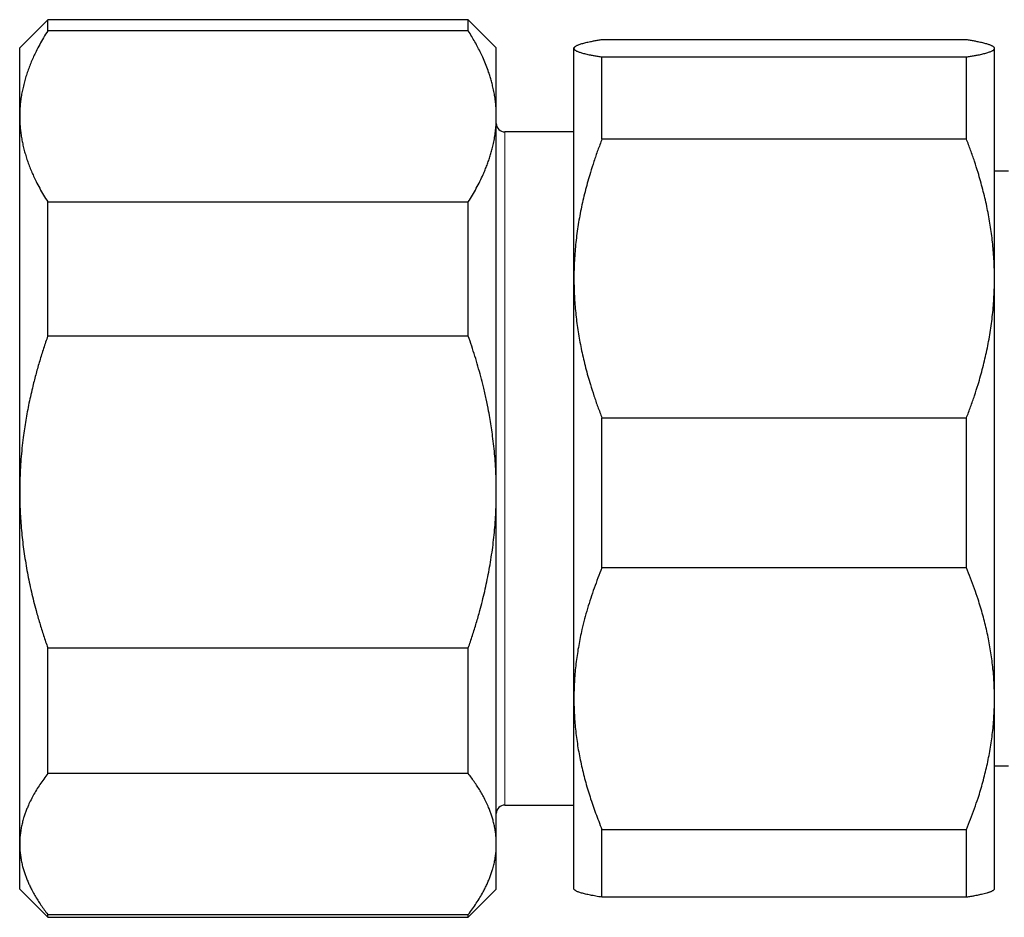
# Model space of a CAD drawing. Header units: millimetres. Extents: x 8 to 776, y 12 to 553.
# Tile 52 of 56: x 583 to 618, y 486 to 518. Entities that reach past the tile are written whole.
import ezdxf

# ---------------------------------------------------------------- set-up
doc = ezdxf.new("R2010")
doc.units = ezdxf.units.MM

msp = doc.modelspace()

# ---------------------------------------------------------------- linework, layer by layer
at = {"color": 7, "linetype": 'Continuous', "lineweight": 30}
for p, q in [((584.089, 518.04), (583.089, 517.04)), ((599.089, 518.04), (584.089, 518.04)), ((584.089, 517.641), (584.089, 518.04)), ((600.089, 517.04), (599.089, 518.04)), ((599.089, 517.641), (599.089, 518.04)), ((599.089, 517.641), (584.089, 517.641)), ((616.857, 517.324), (603.857, 517.324)), ((583.089, 514.593), (583.089, 517.04)), ((600.089, 514.593), (600.089, 517.04)), ((602.88, 517.064), (602.857, 517.04)), ((602.857, 517.018), (602.857, 517.04)), ((602.857, 508.814), (602.857, 517.018)), ((617.857, 517.04), (617.834, 517.063)), ((617.857, 517.018), (617.857, 517.04)), ((617.857, 508.814), (617.857, 517.018)), ((603.857, 513.781), (603.857, 516.711)), ((603.857, 516.711), (616.857, 516.711)), ((616.857, 513.781), (616.857, 516.711)), ((583.089, 501.205), (583.089, 514.593)), ((600.089, 501.205), (600.089, 514.593)), ((602.857, 514.04), (600.389, 514.04)), ((616.857, 513.781), (603.857, 513.781)), ((618.357, 512.64), (617.857, 512.64)), ((584.089, 506.764), (584.089, 511.545)), ((584.089, 511.545), (599.089, 511.545)), ((599.089, 506.764), (599.089, 511.545)), ((602.857, 493.836), (602.857, 508.814)), ((617.857, 493.836), (617.857, 508.814)), ((599.089, 506.764), (584.089, 506.764)), ((603.857, 498.497), (603.857, 503.846)), ((603.857, 503.846), (616.857, 503.846)), ((616.857, 498.497), (616.857, 503.846)), ((583.089, 488.653), (583.089, 501.205)), ((600.089, 488.653), (600.089, 501.205)), ((616.857, 498.497), (603.857, 498.497)), ((584.089, 495.646), (599.089, 495.646)), ((584.089, 491.164), (584.089, 495.646)), ((599.089, 491.164), (599.089, 495.646)), ((602.857, 487.04), (602.857, 493.836)), ((617.857, 487.04), (617.857, 493.836)), ((617.857, 491.44), (618.357, 491.44)), ((599.089, 491.164), (584.089, 491.164)), ((600.389, 490.04), (602.857, 490.04)), ((603.857, 489.175), (616.857, 489.175)), ((603.857, 486.757), (603.857, 489.175)), ((616.857, 486.757), (616.857, 489.175)), ((583.089, 487.04), (583.089, 488.653)), ((600.089, 487.04), (600.089, 488.653)), ((583.089, 487.04), (584.089, 486.04)), ((599.089, 486.04), (600.089, 487.04)), ((602.857, 487.04), (602.88, 487.017)), ((616.857, 486.757), (603.857, 486.757)), ((617.834, 487.017), (617.857, 487.04)), ((584.089, 486.142), (599.089, 486.142)), ((584.089, 486.04), (584.089, 486.142)), ((584.089, 486.04), (599.089, 486.04)), ((599.089, 486.04), (599.089, 486.142))]:
    msp.add_line(p, q, dxfattribs=at)
at = {"color": 8, "linetype": 'Continuous', "lineweight": 0}
for p, q in [((600.389, 514.04), (600.389, 491.33)), ((600.389, 491.33), (600.389, 490.04))]:
    msp.add_line(p, q, dxfattribs=at)
at = {"color": 7, "linetype": 'Continuous', "lineweight": 30}
for centre, start, end in [((600.389, 514.34), 180, 270), ((600.389, 489.74), 90, 180)]:
    msp.add_arc(centre, 0.3, start, end, dxfattribs=at)
for points, knots in [([(584.089, 517.641), (584.039, 517.561), (583.939, 517.4), (583.801, 517.156), (583.683, 516.931), (583.585, 516.724), (583.502, 516.537), (583.427, 516.349), (583.358, 516.159), (583.296, 515.967), (583.242, 515.773), (583.195, 515.579), (583.157, 515.383), (583.127, 515.186), (583.105, 514.989), (583.091, 514.791), (583.09, 514.659), (583.089, 514.593)], [0, 0, 0, 0, 0.0819762, 0.1639623, 0.2459361, 0.3077493, 0.3695745, 0.4313984, 0.4932098, 0.5562814, 0.6193687, 0.6824548, 0.7455249, 0.8091349, 0.872763, 0.9363906, 1, 1, 1, 1]), ([(600.089, 514.593), (600.089, 514.628), (600.088, 514.729), (600.08, 514.896), (600.063, 515.093), (600.036, 515.289), (600.002, 515.486), (599.961, 515.671), (599.916, 515.845), (599.869, 516.009), (599.807, 516.197), (599.728, 516.411), (599.633, 516.637), (599.534, 516.85), (599.434, 517.049), (599.326, 517.248), (599.211, 517.445), (599.13, 517.576), (599.089, 517.641)], [0, 0, 0, 0, 0.034083, 0.097391, 0.160725, 0.224069, 0.287405, 0.350715, 0.403935, 0.45716, 0.51038, 0.588809, 0.667238, 0.733776, 0.800332, 0.866897, 0.933458, 1, 1, 1, 1]), ([(603.857, 517.324), (603.806, 517.316), (603.706, 517.3), (603.568, 517.276), (603.451, 517.253), (603.352, 517.232), (603.27, 517.213), (603.195, 517.194), (603.126, 517.175), (603.064, 517.156), (603.009, 517.136), (602.963, 517.117), (602.924, 517.097), (602.894, 517.077), (602.873, 517.058), (602.859, 517.038), (602.857, 517.024), (602.857, 517.018)], [0, 0, 0, 0, 0.081976, 0.163962, 0.245936, 0.307749, 0.369574, 0.431398, 0.49321, 0.556281, 0.619369, 0.682455, 0.745525, 0.809135, 0.872763, 0.936391, 1, 1, 1, 1]), ([(617.857, 517.018), (617.856, 517.021), (617.856, 517.031), (617.848, 517.047), (617.833, 517.065), (617.81, 517.084), (617.779, 517.103), (617.741, 517.121), (617.695, 517.14), (617.643, 517.158), (617.583, 517.177), (617.515, 517.195), (617.44, 517.214), (617.359, 517.233), (617.261, 517.253), (617.144, 517.276), (617.007, 517.3), (616.907, 517.316), (616.857, 517.324)], [0, 0, 0, 0, 0.034083, 0.093384, 0.152699, 0.212015, 0.271317, 0.331075, 0.390848, 0.450621, 0.510381, 0.571402, 0.632436, 0.693471, 0.754495, 0.836325, 0.918167, 1, 1, 1, 1]), ([(602.857, 517.018), (602.857, 517.014), (602.858, 517.004), (602.865, 516.988), (602.88, 516.97), (602.904, 516.951), (602.934, 516.933), (602.972, 516.914), (603.018, 516.896), (603.07, 516.877), (603.131, 516.859), (603.198, 516.84), (603.273, 516.821), (603.354, 516.803), (603.452, 516.782), (603.569, 516.76), (603.706, 516.735), (603.807, 516.719), (603.857, 516.711)], [0, 0, 0, 0, 0.0340829, 0.0933838, 0.1526993, 0.2120152, 0.2713166, 0.3310753, 0.3908475, 0.4506207, 0.5103807, 0.5714024, 0.6324362, 0.6934712, 0.7544947, 0.8363249, 0.9181673, 1, 1, 1, 1]), ([(616.857, 516.711), (616.907, 516.719), (617.007, 516.735), (617.145, 516.76), (617.262, 516.782), (617.361, 516.803), (617.443, 516.822), (617.518, 516.841), (617.587, 516.86), (617.649, 516.879), (617.704, 516.899), (617.75, 516.918), (617.789, 516.938), (617.819, 516.958), (617.84, 516.978), (617.854, 516.998), (617.856, 517.011), (617.857, 517.018)], [0, 0, 0, 0, 0.081976, 0.163962, 0.245936, 0.307749, 0.369574, 0.431398, 0.49321, 0.556281, 0.619369, 0.682455, 0.745525, 0.809135, 0.872763, 0.936391, 1, 1, 1, 1]), ([(583.089, 514.593), (583.089, 514.558), (583.09, 514.461), (583.097, 514.302), (583.113, 514.118), (583.136, 513.934), (583.167, 513.75), (583.205, 513.565), (583.25, 513.381), (583.303, 513.197), (583.363, 513.013), (583.43, 512.828), (583.505, 512.642), (583.586, 512.458), (583.684, 512.253), (583.801, 512.029), (583.939, 511.786), (584.039, 511.625), (584.089, 511.545)], [0, 0, 0, 0, 0.034083, 0.093384, 0.152699, 0.212015, 0.271317, 0.331075, 0.390848, 0.450621, 0.510381, 0.571402, 0.632436, 0.693471, 0.754495, 0.836325, 0.918167, 1, 1, 1, 1]), ([(599.089, 511.545), (599.139, 511.625), (599.239, 511.786), (599.377, 512.03), (599.505, 512.276), (599.609, 512.496), (599.692, 512.69), (599.758, 512.857), (599.819, 513.025), (599.873, 513.192), (599.922, 513.359), (599.968, 513.541), (600.01, 513.739), (600.045, 513.952), (600.07, 514.166), (600.086, 514.379), (600.088, 514.522), (600.089, 514.593)], [0, 0, 0, 0, 0.082024, 0.16407, 0.246113, 0.328132, 0.383157, 0.438186, 0.49321, 0.547623, 0.602041, 0.656454, 0.725142, 0.793863, 0.862595, 0.931314, 1, 1, 1, 1]), ([(603.857, 513.781), (603.806, 513.65), (603.706, 513.388), (603.568, 512.991), (603.451, 512.624), (603.352, 512.287), (603.27, 511.983), (603.195, 511.676), (603.126, 511.367), (603.064, 511.054), (603.009, 510.738), (602.963, 510.42), (602.924, 510.101), (602.894, 509.781), (602.873, 509.459), (602.859, 509.136), (602.857, 508.921), (602.857, 508.814)], [0, 0, 0, 0, 0.0819762, 0.1639623, 0.2459361, 0.3077493, 0.3695745, 0.4313984, 0.4932098, 0.5562814, 0.6193687, 0.6824548, 0.7455249, 0.8091349, 0.872763, 0.9363906, 1, 1, 1, 1]), ([(617.857, 508.814), (617.856, 508.871), (617.856, 509.029), (617.848, 509.287), (617.833, 509.588), (617.81, 509.888), (617.779, 510.188), (617.741, 510.488), (617.695, 510.789), (617.643, 511.088), (617.583, 511.389), (617.515, 511.69), (617.44, 511.992), (617.359, 512.293), (617.261, 512.627), (617.144, 512.992), (617.007, 513.389), (616.907, 513.65), (616.857, 513.781)], [0, 0, 0, 0, 0.034083, 0.093384, 0.152699, 0.212015, 0.271317, 0.331075, 0.390848, 0.450621, 0.510381, 0.571402, 0.632436, 0.693471, 0.754495, 0.836325, 0.918167, 1, 1, 1, 1]), ([(602.857, 508.814), (602.857, 508.756), (602.858, 508.598), (602.865, 508.34), (602.88, 508.039), (602.904, 507.739), (602.934, 507.439), (602.972, 507.139), (603.018, 506.838), (603.07, 506.539), (603.131, 506.238), (603.198, 505.937), (603.273, 505.635), (603.354, 505.334), (603.452, 505), (603.569, 504.635), (603.706, 504.238), (603.807, 503.977), (603.857, 503.846)], [0, 0, 0, 0, 0.034083, 0.093384, 0.152699, 0.212015, 0.271317, 0.331075, 0.390848, 0.450621, 0.510381, 0.571402, 0.632436, 0.693471, 0.754495, 0.836325, 0.918167, 1, 1, 1, 1]), ([(616.857, 503.846), (616.907, 503.977), (617.007, 504.239), (617.145, 504.636), (617.262, 505.003), (617.361, 505.34), (617.443, 505.645), (617.518, 505.951), (617.587, 506.26), (617.649, 506.573), (617.704, 506.89), (617.75, 507.207), (617.789, 507.526), (617.819, 507.846), (617.84, 508.168), (617.854, 508.491), (617.856, 508.706), (617.857, 508.814)], [0, 0, 0, 0, 0.081976, 0.163962, 0.245936, 0.307749, 0.369574, 0.431398, 0.49321, 0.556281, 0.619369, 0.682455, 0.745525, 0.809135, 0.872763, 0.936391, 1, 1, 1, 1]), ([(584.089, 506.764), (584.039, 506.617), (583.938, 506.324), (583.801, 505.879), (583.673, 505.431), (583.569, 505.03), (583.486, 504.676), (583.419, 504.371), (583.359, 504.065), (583.305, 503.76), (583.256, 503.455), (583.21, 503.123), (583.168, 502.762), (583.133, 502.374), (583.108, 501.985), (583.092, 501.595), (583.09, 501.335), (583.089, 501.205)], [0, 0, 0, 0, 0.082024, 0.16407, 0.246113, 0.328132, 0.383157, 0.438186, 0.49321, 0.547623, 0.602041, 0.656454, 0.725142, 0.793863, 0.862595, 0.931314, 1, 1, 1, 1]), ([(600.089, 501.205), (600.089, 501.269), (600.088, 501.454), (600.08, 501.758), (600.063, 502.117), (600.036, 502.475), (600.002, 502.833), (599.961, 503.171), (599.916, 503.489), (599.869, 503.787), (599.807, 504.131), (599.728, 504.521), (599.633, 504.933), (599.534, 505.321), (599.434, 505.685), (599.326, 506.047), (599.211, 506.407), (599.13, 506.645), (599.089, 506.764)], [0, 0, 0, 0, 0.034083, 0.097391, 0.160725, 0.224069, 0.287405, 0.350715, 0.403935, 0.45716, 0.51038, 0.588809, 0.667238, 0.733776, 0.800332, 0.866897, 0.933458, 1, 1, 1, 1]), ([(583.089, 501.205), (583.089, 501.141), (583.09, 500.964), (583.097, 500.675), (583.113, 500.339), (583.136, 500.003), (583.167, 499.667), (583.205, 499.331), (583.25, 498.995), (583.303, 498.66), (583.363, 498.323), (583.43, 497.986), (583.505, 497.648), (583.586, 497.311), (583.684, 496.938), (583.801, 496.529), (583.939, 496.085), (584.039, 495.792), (584.089, 495.646)], [0, 0, 0, 0, 0.034083, 0.093384, 0.152699, 0.212015, 0.271317, 0.331075, 0.390848, 0.450621, 0.510381, 0.571402, 0.632436, 0.693471, 0.754495, 0.836325, 0.918167, 1, 1, 1, 1]), ([(599.089, 495.646), (599.139, 495.793), (599.239, 496.086), (599.377, 496.531), (599.494, 496.941), (599.593, 497.318), (599.675, 497.659), (599.751, 498.002), (599.82, 498.348), (599.882, 498.698), (599.936, 499.052), (599.983, 499.407), (600.021, 499.764), (600.051, 500.123), (600.073, 500.483), (600.086, 500.844), (600.088, 501.085), (600.089, 501.205)], [0, 0, 0, 0, 0.081976, 0.163962, 0.245936, 0.307749, 0.369574, 0.431398, 0.49321, 0.556281, 0.619369, 0.682455, 0.745525, 0.809135, 0.872763, 0.936391, 1, 1, 1, 1]), ([(603.857, 498.497), (603.808, 498.378), (603.711, 498.139), (603.577, 497.778), (603.452, 497.414), (603.337, 497.047), (603.233, 496.677), (603.149, 496.333), (603.08, 496.018), (603.025, 495.731), (602.978, 495.443), (602.938, 495.154), (602.905, 494.863), (602.881, 494.571), (602.865, 494.279), (602.857, 494.034), (602.857, 493.886), (602.857, 493.836)], [0, 0, 0, 0, 0.0794925, 0.1589941, 0.2384844, 0.3183785, 0.3982846, 0.4781764, 0.5392277, 0.6002931, 0.6613575, 0.7224074, 0.7839416, 0.8454921, 0.9070421, 0.9685757, 1, 1, 1, 1]), ([(617.857, 493.836), (617.856, 493.886), (617.856, 494.03), (617.849, 494.269), (617.834, 494.551), (617.811, 494.834), (617.78, 495.116), (617.742, 495.399), (617.697, 495.682), (617.644, 495.963), (617.584, 496.246), (617.517, 496.53), (617.442, 496.814), (617.36, 497.097), (617.262, 497.411), (617.145, 497.755), (617.007, 498.128), (616.907, 498.374), (616.857, 498.497)], [0, 0, 0, 0, 0.031424, 0.090882, 0.150354, 0.209826, 0.269284, 0.329203, 0.389136, 0.44907, 0.50899, 0.570184, 0.63139, 0.692597, 0.753793, 0.835857, 0.917933, 1, 1, 1, 1]), ([(602.857, 493.836), (602.857, 493.739), (602.859, 493.545), (602.872, 493.253), (602.892, 492.962), (602.92, 492.67), (602.956, 492.378), (603, 492.086), (603.052, 491.795), (603.112, 491.503), (603.18, 491.21), (603.256, 490.916), (603.339, 490.623), (603.429, 490.331), (603.526, 490.04), (603.63, 489.75), (603.739, 489.462), (603.817, 489.271), (603.857, 489.175)], [0, 0, 0, 0, 0.061302, 0.12262, 0.183938, 0.245241, 0.307054, 0.368882, 0.430711, 0.492525, 0.555756, 0.619, 0.682246, 0.745479, 0.809103, 0.872738, 0.936374, 1, 1, 1, 1]), ([(616.857, 489.175), (616.907, 489.298), (617.007, 489.544), (617.145, 489.917), (617.262, 490.261), (617.361, 490.577), (617.443, 490.863), (617.518, 491.15), (617.587, 491.441), (617.649, 491.734), (617.704, 492.031), (617.75, 492.329), (617.789, 492.628), (617.819, 492.929), (617.84, 493.231), (617.854, 493.534), (617.856, 493.735), (617.857, 493.836)], [0, 0, 0, 0, 0.081976, 0.163962, 0.245936, 0.307749, 0.369574, 0.431398, 0.49321, 0.556281, 0.619369, 0.682455, 0.745525, 0.809135, 0.872763, 0.936391, 1, 1, 1, 1]), ([(584.089, 491.164), (584.04, 491.099), (583.943, 490.971), (583.809, 490.776), (583.684, 490.58), (583.569, 490.382), (583.466, 490.183), (583.384, 490.005), (583.321, 489.849), (583.272, 489.715), (583.225, 489.57), (583.182, 489.413), (583.144, 489.243), (583.116, 489.073), (583.098, 488.903), (583.09, 488.763), (583.089, 488.679), (583.089, 488.653)], [0, 0, 0, 0, 0.079536, 0.159092, 0.238645, 0.318176, 0.398177, 0.478177, 0.530956, 0.583739, 0.636518, 0.70291, 0.769333, 0.835765, 0.902185, 0.968576, 1, 1, 1, 1]), ([(600.089, 488.653), (600.089, 488.679), (600.088, 488.76), (600.081, 488.896), (600.063, 489.058), (600.037, 489.221), (600.003, 489.383), (599.963, 489.536), (599.918, 489.68), (599.87, 489.815), (599.808, 489.971), (599.729, 490.147), (599.634, 490.334), (599.535, 490.51), (599.435, 490.674), (599.326, 490.839), (599.212, 491.002), (599.13, 491.11), (599.089, 491.164)], [0, 0, 0, 0, 0.031424, 0.0949, 0.158401, 0.221913, 0.285417, 0.348894, 0.402257, 0.455626, 0.50899, 0.587621, 0.666253, 0.732988, 0.799741, 0.866503, 0.933261, 1, 1, 1, 1]), ([(583.089, 488.653), (583.09, 488.597), (583.092, 488.485), (583.106, 488.317), (583.129, 488.149), (583.161, 487.982), (583.2, 487.824), (583.243, 487.676), (583.291, 487.536), (583.344, 487.398), (583.402, 487.261), (583.465, 487.125), (583.54, 486.978), (583.629, 486.819), (583.732, 486.648), (583.844, 486.478), (583.962, 486.309), (584.047, 486.197), (584.089, 486.142)], [0, 0, 0, 0, 0.065449, 0.130926, 0.196415, 0.261894, 0.327345, 0.382403, 0.437466, 0.492525, 0.54654, 0.60056, 0.654576, 0.723644, 0.792733, 0.861832, 0.930927, 1, 1, 1, 1]), ([(599.089, 486.142), (599.139, 486.208), (599.239, 486.341), (599.377, 486.541), (599.505, 486.744), (599.609, 486.925), (599.692, 487.085), (599.758, 487.223), (599.819, 487.36), (599.873, 487.498), (599.922, 487.636), (599.968, 487.786), (600.01, 487.949), (600.045, 488.125), (600.07, 488.3), (600.086, 488.476), (600.088, 488.594), (600.089, 488.653)], [0, 0, 0, 0, 0.082024, 0.16407, 0.246113, 0.328132, 0.383157, 0.438186, 0.49321, 0.547623, 0.602041, 0.656454, 0.725142, 0.793863, 0.862595, 0.931314, 1, 1, 1, 1]), ([(603.857, 486.757), (603.819, 486.763), (603.743, 486.775), (603.637, 486.793), (603.536, 486.812), (603.441, 486.83), (603.352, 486.849), (603.27, 486.868), (603.195, 486.886), (603.126, 486.906), (603.064, 486.925), (603.009, 486.944), (602.963, 486.964), (602.925, 486.984), (602.897, 487.002), (602.885, 487.013), (602.88, 487.018)], [0, 0, 0, 0, 0.071925, 0.14385, 0.215861, 0.287872, 0.360174, 0.432476, 0.504891, 0.577306, 0.651067, 0.724827, 0.798734, 0.872642, 0.947023, 1, 1, 1, 1]), ([(617.833, 487.018), (617.828, 487.013), (617.817, 487.002), (617.793, 486.987), (617.763, 486.97), (617.729, 486.955), (617.695, 486.941), (617.66, 486.929), (617.623, 486.917), (617.569, 486.9), (617.495, 486.88), (617.405, 486.859), (617.318, 486.84), (617.235, 486.823), (617.133, 486.803), (617.009, 486.781), (616.907, 486.765), (616.857, 486.757)], [0, 0, 0, 0, 0.05438, 0.116256, 0.178137, 0.240014, 0.286717, 0.333421, 0.380162, 0.426903, 0.518672, 0.610504, 0.675341, 0.740182, 0.80502, 0.90251, 1, 1, 1, 1])]:
    msp.add_open_spline(points, degree=3, knots=knots, dxfattribs=at)

doc.saveas('drawing.dxf')
